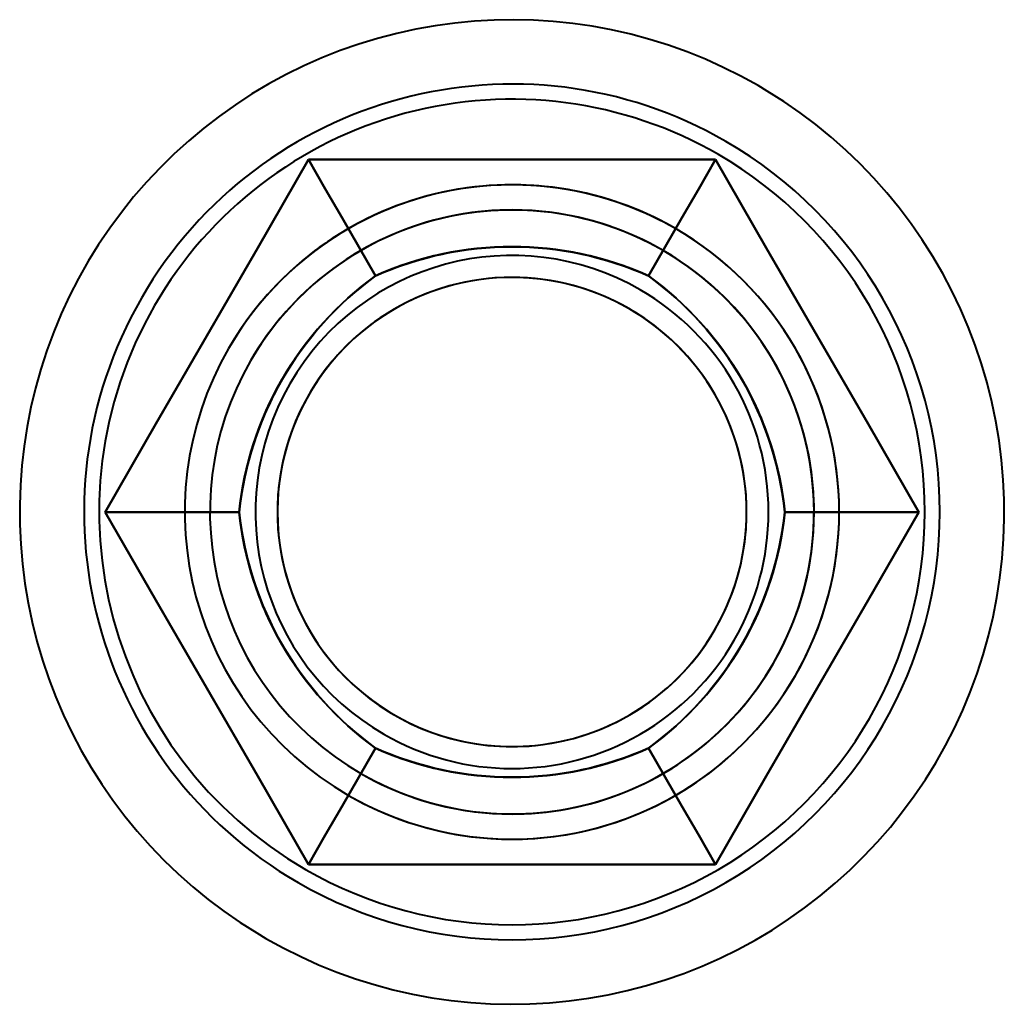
# Model space of a CAD drawing. Header units: millimetres. Extents: x -1442 to 3067, y -120 to 1010.
# Tile 14 of 71: x -202 to -192, y 223 to 233. Entities that reach past the tile are written whole.
import ezdxf

# ---------------------------------------------------------------- set-up
doc = ezdxf.new("R2010")
doc.units = ezdxf.units.MM
doc.layers.add('G-IMPT', color=8, linetype='Continuous', lineweight=40)

# ---------------------------------------------------------------- blocks, each defined once
blk = doc.blocks.new('NEXA 700 CALQUES_dwg-751640-Gauche')
at = {"layer": 'G-IMPT', "flags": 128}
for points in [[(-194.5548, 232.6075), (-194.7261, 232.7019), (-194.9011, 232.7894), (-195.0794, 232.8698), (-195.2608, 232.943), (-195.4449, 233.0089), (-195.6316, 233.0674), (-195.8204, 233.1183), (-196.0112, 233.1617), (-196.2035, 233.1974), (-196.3971, 233.2254), (-196.5916, 233.2457), (-196.7869, 233.2581), (-196.9824, 233.2627), (-197.178, 233.2595), (-197.3733, 233.2485), (-197.568, 233.2296), (-197.7618, 233.203), (-197.9543, 233.1687), (-198.1454, 233.1267), (-198.3346, 233.0771), (-198.5216, 233.02), (-198.7063, 232.9554), (-198.8882, 232.8835), (-199.0671, 232.8044), (-199.2427, 232.7182), (-199.4147, 232.625), (-199.5828, 232.5251), (-199.7468, 232.4185), (-199.9064, 232.3054), (-200.0614, 232.186), (-200.2114, 232.0605), (-200.3563, 231.9292), (-200.4959, 231.7921), (-200.6299, 231.6496), (-200.758, 231.5018), (-200.8801, 231.349), (-200.9961, 231.1915), (-201.1056, 231.0294), (-201.2086, 230.8631), (-201.3048, 230.6928), (-201.3942, 230.5188), (-201.4765, 230.3414), (-201.5517, 230.1608), (-201.6195, 229.9773), (-201.68, 229.7913), (-201.733, 229.603), (-201.7785, 229.4128), (-201.8162, 229.2209), (-201.8463, 229.0276), (-201.8687, 228.8333), (-201.8832, 228.6382), (-201.8899, 228.4427), (-201.8888, 228.2471), (-201.8799, 228.0517), (-201.8632, 227.8568), (-201.8387, 227.6627), (-201.8064, 227.4698), (-201.7665, 227.2783), (-201.7189, 227.0886), (-201.6638, 226.9009), (-201.6013, 226.7156), (-201.5313, 226.5329), (-201.4541, 226.3532), (-201.3698, 226.1767), (-201.2785, 226.0037), (-201.1804, 225.8345), (-201.0756, 225.6693), (-200.9642, 225.5085), (-200.8465, 225.3523), (-200.7227, 225.2009), (-200.5929, 225.0546), (-200.4573, 224.9135), (-200.3163, 224.778), (-200.1699, 224.6483), (-200.0184, 224.5245), (-199.8621, 224.4069), (-199.7013, 224.2956), (-199.5361, 224.1909), (-199.4452, 224.1371)], [(-194.5548, 232.6075), (-194.7261, 232.7019), (-194.9011, 232.7894), (-195.0794, 232.8698), (-195.2608, 232.943), (-195.4449, 233.0089), (-195.6316, 233.0674), (-195.8204, 233.1183), (-196.0112, 233.1617), (-196.2035, 233.1974), (-196.3971, 233.2254), (-196.5916, 233.2457), (-196.7869, 233.2581), (-196.9824, 233.2627), (-197.178, 233.2595), (-197.3733, 233.2485), (-197.568, 233.2296), (-197.7618, 233.203), (-197.9543, 233.1687), (-198.1454, 233.1267), (-198.3346, 233.0771), (-198.5216, 233.02), (-198.7063, 232.9554), (-198.8882, 232.8835), (-199.0671, 232.8044), (-199.2427, 232.7182), (-199.4147, 232.625), (-199.5828, 232.5251), (-199.7468, 232.4185), (-199.9064, 232.3054), (-200.0614, 232.186), (-200.2114, 232.0605), (-200.3563, 231.9292), (-200.4959, 231.7921), (-200.6299, 231.6496), (-200.758, 231.5018), (-200.8801, 231.349), (-200.9961, 231.1915), (-201.1056, 231.0294), (-201.2086, 230.8631), (-201.3048, 230.6928), (-201.3942, 230.5188), (-201.4765, 230.3414), (-201.5517, 230.1608), (-201.6195, 229.9773), (-201.68, 229.7913), (-201.733, 229.603), (-201.7785, 229.4128), (-201.8162, 229.2209), (-201.8463, 229.0276), (-201.8687, 228.8333), (-201.8832, 228.6382), (-201.8899, 228.4427), (-201.8888, 228.2471), (-201.8799, 228.0517), (-201.8632, 227.8568), (-201.8387, 227.6627), (-201.8064, 227.4698), (-201.7665, 227.2783), (-201.7189, 227.0886), (-201.6638, 226.9009), (-201.6013, 226.7156), (-201.5313, 226.5329), (-201.4541, 226.3532), (-201.3698, 226.1767), (-201.2785, 226.0037), (-201.1804, 225.8345), (-201.0756, 225.6693), (-200.9642, 225.5085), (-200.8465, 225.3523), (-200.7227, 225.2009), (-200.5929, 225.0546), (-200.4573, 224.9135), (-200.3163, 224.778), (-200.1699, 224.6483), (-200.0184, 224.5245), (-199.8621, 224.4069), (-199.7013, 224.2956), (-199.5361, 224.1909), (-199.4452, 224.1371)], [(-199.4452, 224.1371), (-199.2739, 224.0427), (-199.0989, 223.9552), (-198.9206, 223.8748), (-198.7392, 223.8016), (-198.5551, 223.7357), (-198.3684, 223.6772), (-198.1796, 223.6263), (-197.9888, 223.5829), (-197.7965, 223.5472), (-197.6029, 223.5192), (-197.4084, 223.499), (-197.2131, 223.4865), (-197.0176, 223.4819), (-196.822, 223.4851), (-196.6267, 223.4961), (-196.432, 223.515), (-196.2382, 223.5416), (-196.0457, 223.5759), (-195.8546, 223.6179), (-195.6654, 223.6675), (-195.4784, 223.7246), (-195.2937, 223.7892), (-195.1118, 223.8611), (-194.9329, 223.9402), (-194.7573, 224.0264), (-194.5853, 224.1196), (-194.4172, 224.2195), (-194.2532, 224.3262), (-194.0936, 224.4392), (-193.9386, 224.5586), (-193.7886, 224.6841), (-193.6437, 224.8154), (-193.5041, 224.9525), (-193.3701, 225.095), (-193.242, 225.2428), (-193.1199, 225.3956), (-193.0039, 225.5531), (-192.8944, 225.7152), (-192.7914, 225.8815), (-192.6952, 226.0518), (-192.6058, 226.2258), (-192.5235, 226.4032), (-192.4483, 226.5838), (-192.3805, 226.7673), (-192.32, 226.9533), (-192.267, 227.1416), (-192.2215, 227.3318), (-192.1838, 227.5238), (-192.1537, 227.717), (-192.1313, 227.9114), (-192.1168, 228.1064), (-192.1101, 228.3019), (-192.1112, 228.4975), (-192.1201, 228.6929), (-192.1368, 228.8878), (-192.1613, 229.0819), (-192.1936, 229.2748), (-192.2335, 229.4663), (-192.2811, 229.656), (-192.3362, 229.8437), (-192.3987, 230.029), (-192.4687, 230.2117), (-192.5459, 230.3914), (-192.6302, 230.5679), (-192.7215, 230.7409), (-192.8196, 230.9101), (-192.9244, 231.0753), (-193.0358, 231.2361), (-193.1535, 231.3923), (-193.2773, 231.5437), (-193.4071, 231.69), (-193.5427, 231.8311), (-193.6837, 231.9666), (-193.8301, 232.0963), (-193.9816, 232.2201), (-194.1379, 232.3377), (-194.2987, 232.449), (-194.4639, 232.5538), (-194.5548, 232.6075)], [(-199.4452, 224.1371), (-199.2739, 224.0427), (-199.0989, 223.9552), (-198.9206, 223.8748), (-198.7392, 223.8016), (-198.5551, 223.7357), (-198.3684, 223.6772), (-198.1796, 223.6263), (-197.9888, 223.5829), (-197.7965, 223.5472), (-197.6029, 223.5192), (-197.4084, 223.499), (-197.2131, 223.4865), (-197.0176, 223.4819), (-196.822, 223.4851), (-196.6267, 223.4961), (-196.432, 223.515), (-196.2382, 223.5416), (-196.0457, 223.5759), (-195.8546, 223.6179), (-195.6654, 223.6675), (-195.4784, 223.7246), (-195.2937, 223.7892), (-195.1118, 223.8611), (-194.9329, 223.9402), (-194.7573, 224.0264), (-194.5853, 224.1196), (-194.4172, 224.2195), (-194.2532, 224.3262), (-194.0936, 224.4392), (-193.9386, 224.5586), (-193.7886, 224.6841), (-193.6437, 224.8154), (-193.5041, 224.9525), (-193.3701, 225.095), (-193.242, 225.2428), (-193.1199, 225.3956), (-193.0039, 225.5531), (-192.8944, 225.7152), (-192.7914, 225.8815), (-192.6952, 226.0518), (-192.6058, 226.2258), (-192.5235, 226.4032), (-192.4483, 226.5838), (-192.3805, 226.7673), (-192.32, 226.9533), (-192.267, 227.1416), (-192.2215, 227.3318), (-192.1838, 227.5238), (-192.1537, 227.717), (-192.1313, 227.9114), (-192.1168, 228.1064), (-192.1101, 228.3019), (-192.1112, 228.4975), (-192.1201, 228.6929), (-192.1368, 228.8878), (-192.1613, 229.0819), (-192.1936, 229.2748), (-192.2335, 229.4663), (-192.2811, 229.656), (-192.3362, 229.8437), (-192.3987, 230.029), (-192.4687, 230.2117), (-192.5459, 230.3914), (-192.6302, 230.5679), (-192.7215, 230.7409), (-192.8196, 230.9101), (-192.9244, 231.0753), (-193.0358, 231.2361), (-193.1535, 231.3923), (-193.2773, 231.5437), (-193.4071, 231.69), (-193.5427, 231.8311), (-193.6837, 231.9666), (-193.8301, 232.0963), (-193.9816, 232.2201), (-194.1379, 232.3377), (-194.2987, 232.449), (-194.4639, 232.5538), (-194.5548, 232.6075)], [(-201.0415, 228.3723), (-200.5363, 229.2473), (-200.0311, 230.1223), (-199.5259, 230.9973), (-199.0207, 231.8723)], [(-199.0207, 231.8723), (-199.5259, 230.9973), (-200.0311, 230.1223), (-200.5363, 229.2473), (-201.0415, 228.3723)], [(-199.0207, 231.8723), (-199.5259, 230.9973), (-200.0311, 230.1223), (-200.5363, 229.2473), (-201.0415, 228.3723)], [(-201.0415, 228.3723), (-200.5363, 229.2473), (-200.0311, 230.1223), (-199.5259, 230.9973), (-199.0207, 231.8723)], [(-201.0415, 228.3723), (-200.5363, 229.2473), (-200.0311, 230.1223), (-199.5259, 230.9973), (-199.0207, 231.8723)], [(-199.0207, 231.8723), (-199.5259, 230.9973), (-200.0311, 230.1223), (-200.5363, 229.2473), (-201.0415, 228.3723)], [(-199.0207, 231.8723), (-199.5259, 230.9973), (-200.0311, 230.1223), (-200.5363, 229.2473), (-201.0415, 228.3723)], [(-201.0415, 228.3723), (-200.5363, 229.2473), (-200.0311, 230.1223), (-199.5259, 230.9973), (-199.0207, 231.8723)], [(-201.0415, 228.3723), (-200.5363, 229.2473), (-200.0311, 230.1223), (-199.5259, 230.9973), (-199.0207, 231.8723)], [(-201.0415, 228.3723), (-200.5363, 229.2473), (-200.0311, 230.1223), (-199.5259, 230.9973), (-199.0207, 231.8723)], [(-199.0207, 231.8723), (-199.5259, 230.9973), (-200.0311, 230.1223), (-200.5363, 229.2473), (-201.0415, 228.3723)], [(-199.0207, 231.8723), (-199.5259, 230.9973), (-200.0311, 230.1223), (-200.5363, 229.2473), (-201.0415, 228.3723)], [(-199.0207, 231.8723), (-198.8542, 231.5838), (-198.6876, 231.2953), (-198.5211, 231.0069), (-198.3545, 230.7184)], [(-198.3545, 230.7184), (-198.5211, 231.0069), (-198.6876, 231.2953), (-198.8542, 231.5838), (-199.0207, 231.8723)], [(-199.0207, 231.8723), (-198.0104, 231.8723), (-197, 231.8723), (-195.9896, 231.8723), (-194.9793, 231.8723)], [(-194.9793, 231.8723), (-195.9896, 231.8723), (-197, 231.8723), (-198.0104, 231.8723), (-199.0207, 231.8723)], [(-199.0207, 231.8723), (-198.8542, 231.5838), (-198.6876, 231.2953), (-198.5211, 231.0069), (-198.3545, 230.7184)], [(-198.3545, 230.7184), (-198.5211, 231.0069), (-198.6876, 231.2953), (-198.8542, 231.5838), (-199.0207, 231.8723)], [(-194.9793, 231.8723), (-195.9896, 231.8723), (-197, 231.8723), (-198.0104, 231.8723), (-199.0207, 231.8723)], [(-199.0207, 231.8723), (-198.0104, 231.8723), (-197, 231.8723), (-195.9896, 231.8723), (-194.9793, 231.8723)], [(-199.0207, 231.8723), (-198.0104, 231.8723), (-197, 231.8723), (-195.9896, 231.8723), (-194.9793, 231.8723)], [(-194.9793, 231.8723), (-195.9896, 231.8723), (-197, 231.8723), (-198.0104, 231.8723), (-199.0207, 231.8723)], [(-194.9793, 231.8723), (-195.9896, 231.8723), (-197, 231.8723), (-198.0104, 231.8723), (-199.0207, 231.8723)], [(-199.0207, 231.8723), (-198.0104, 231.8723), (-197, 231.8723), (-195.9896, 231.8723), (-194.9793, 231.8723)], [(-199.0207, 231.8723), (-198.0104, 231.8723), (-197, 231.8723), (-195.9896, 231.8723), (-194.9793, 231.8723)], [(-199.0207, 231.8723), (-198.0104, 231.8723), (-197, 231.8723), (-195.9896, 231.8723), (-194.9793, 231.8723)], [(-194.9793, 231.8723), (-195.9896, 231.8723), (-197, 231.8723), (-198.0104, 231.8723), (-199.0207, 231.8723)], [(-194.9793, 231.8723), (-195.9896, 231.8723), (-197, 231.8723), (-198.0104, 231.8723), (-199.0207, 231.8723)], [(-194.9793, 231.8723), (-195.1458, 231.5838), (-195.3124, 231.2953), (-195.4789, 231.0069), (-195.6455, 230.7184)], [(-195.6455, 230.7184), (-195.4789, 231.0069), (-195.3124, 231.2953), (-195.1458, 231.5838), (-194.9793, 231.8723)], [(-194.9793, 231.8723), (-195.1458, 231.5838), (-195.3124, 231.2953), (-195.4789, 231.0069), (-195.6455, 230.7184)], [(-195.6455, 230.7184), (-195.4789, 231.0069), (-195.3124, 231.2953), (-195.1458, 231.5838), (-194.9793, 231.8723)], [(-194.9793, 231.8723), (-194.4741, 230.9973), (-193.9689, 230.1223), (-193.4637, 229.2473), (-192.9585, 228.3723)], [(-192.9585, 228.3723), (-193.4637, 229.2473), (-193.9689, 230.1223), (-194.4741, 230.9973), (-194.9793, 231.8723)], [(-192.9585, 228.3723), (-193.4637, 229.2473), (-193.9689, 230.1223), (-194.4741, 230.9973), (-194.9793, 231.8723)], [(-194.9793, 231.8723), (-194.4741, 230.9973), (-193.9689, 230.1223), (-193.4637, 229.2473), (-192.9585, 228.3723)], [(-194.9793, 231.8723), (-194.4741, 230.9973), (-193.9689, 230.1223), (-193.4637, 229.2473), (-192.9585, 228.3723)], [(-192.9585, 228.3723), (-193.4637, 229.2473), (-193.9689, 230.1223), (-194.4741, 230.9973), (-194.9793, 231.8723)], [(-192.9585, 228.3723), (-193.4637, 229.2473), (-193.9689, 230.1223), (-194.4741, 230.9973), (-194.9793, 231.8723)], [(-194.9793, 231.8723), (-194.4741, 230.9973), (-193.9689, 230.1223), (-193.4637, 229.2473), (-192.9585, 228.3723)], [(-194.9793, 231.8723), (-194.4741, 230.9973), (-193.9689, 230.1223), (-193.4637, 229.2473), (-192.9585, 228.3723)], [(-194.9793, 231.8723), (-194.4741, 230.9973), (-193.9689, 230.1223), (-193.4637, 229.2473), (-192.9585, 228.3723)], [(-192.9585, 228.3723), (-193.4637, 229.2473), (-193.9689, 230.1223), (-194.4741, 230.9973), (-194.9793, 231.8723)], [(-192.9585, 228.3723), (-193.4637, 229.2473), (-193.9689, 230.1223), (-194.4741, 230.9973), (-194.9793, 231.8723)], [(-199.0207, 224.8723), (-199.5259, 225.7473), (-200.0311, 226.6223), (-200.5363, 227.4973), (-201.0415, 228.3723)], [(-201.0415, 228.3723), (-200.7083, 228.3723), (-200.3752, 228.3723), (-200.0421, 228.3723), (-199.709, 228.3723)], [(-199.709, 228.3723), (-200.0421, 228.3723), (-200.3752, 228.3723), (-200.7083, 228.3723), (-201.0415, 228.3723)], [(-201.0415, 228.3723), (-200.7083, 228.3723), (-200.3752, 228.3723), (-200.0421, 228.3723), (-199.709, 228.3723)], [(-199.709, 228.3723), (-200.0421, 228.3723), (-200.3752, 228.3723), (-200.7083, 228.3723), (-201.0415, 228.3723)], [(-201.0415, 228.3723), (-200.5363, 227.4973), (-200.0311, 226.6223), (-199.5259, 225.7473), (-199.0207, 224.8723)], [(-201.0415, 228.3723), (-200.5363, 227.4973), (-200.0311, 226.6223), (-199.5259, 225.7473), (-199.0207, 224.8723)], [(-199.0207, 224.8723), (-199.5259, 225.7473), (-200.0311, 226.6223), (-200.5363, 227.4973), (-201.0415, 228.3723)], [(-199.0207, 224.8723), (-199.5259, 225.7473), (-200.0311, 226.6223), (-200.5363, 227.4973), (-201.0415, 228.3723)], [(-201.0415, 228.3723), (-200.5363, 227.4973), (-200.0311, 226.6223), (-199.5259, 225.7473), (-199.0207, 224.8723)], [(-201.0415, 228.3723), (-200.5363, 227.4973), (-200.0311, 226.6223), (-199.5259, 225.7473), (-199.0207, 224.8723)], [(-199.0207, 224.8723), (-199.5259, 225.7473), (-200.0311, 226.6223), (-200.5363, 227.4973), (-201.0415, 228.3723)], [(-199.0207, 224.8723), (-199.5259, 225.7473), (-200.0311, 226.6223), (-200.5363, 227.4973), (-201.0415, 228.3723)], [(-199.0207, 224.8723), (-199.5259, 225.7473), (-200.0311, 226.6223), (-200.5363, 227.4973), (-201.0415, 228.3723)], [(-201.0415, 228.3723), (-200.5363, 227.4973), (-200.0311, 226.6223), (-199.5259, 225.7473), (-199.0207, 224.8723)], [(-201.0415, 228.3723), (-200.5363, 227.4973), (-200.0311, 226.6223), (-199.5259, 225.7473), (-199.0207, 224.8723)], [(-192.9585, 228.3723), (-193.4637, 227.4973), (-193.9689, 226.6223), (-194.4741, 225.7473), (-194.9793, 224.8723)], [(-194.9793, 224.8723), (-194.4741, 225.7473), (-193.9689, 226.6223), (-193.4637, 227.4973), (-192.9585, 228.3723)], [(-194.9793, 224.8723), (-194.4741, 225.7473), (-193.9689, 226.6223), (-193.4637, 227.4973), (-192.9585, 228.3723)], [(-192.9585, 228.3723), (-193.4637, 227.4973), (-193.9689, 226.6223), (-194.4741, 225.7473), (-194.9793, 224.8723)], [(-192.9585, 228.3723), (-193.4637, 227.4973), (-193.9689, 226.6223), (-194.4741, 225.7473), (-194.9793, 224.8723)], [(-194.9793, 224.8723), (-194.4741, 225.7473), (-193.9689, 226.6223), (-193.4637, 227.4973), (-192.9585, 228.3723)], [(-194.9793, 224.8723), (-194.4741, 225.7473), (-193.9689, 226.6223), (-193.4637, 227.4973), (-192.9585, 228.3723)], [(-192.9585, 228.3723), (-193.4637, 227.4973), (-193.9689, 226.6223), (-194.4741, 225.7473), (-194.9793, 224.8723)], [(-192.9585, 228.3723), (-193.4637, 227.4973), (-193.9689, 226.6223), (-194.4741, 225.7473), (-194.9793, 224.8723)], [(-192.9585, 228.3723), (-193.4637, 227.4973), (-193.9689, 226.6223), (-194.4741, 225.7473), (-194.9793, 224.8723)], [(-194.9793, 224.8723), (-194.4741, 225.7473), (-193.9689, 226.6223), (-193.4637, 227.4973), (-192.9585, 228.3723)], [(-194.9793, 224.8723), (-194.4741, 225.7473), (-193.9689, 226.6223), (-193.4637, 227.4973), (-192.9585, 228.3723)], [(-192.9585, 228.3723), (-193.2917, 228.3723), (-193.6248, 228.3723), (-193.9579, 228.3723), (-194.291, 228.3723)], [(-194.291, 228.3723), (-193.9579, 228.3723), (-193.6248, 228.3723), (-193.2917, 228.3723), (-192.9585, 228.3723)], [(-194.291, 228.3723), (-193.9579, 228.3723), (-193.6248, 228.3723), (-193.2917, 228.3723), (-192.9585, 228.3723)], [(-192.9585, 228.3723), (-193.2917, 228.3723), (-193.6248, 228.3723), (-193.9579, 228.3723), (-194.291, 228.3723)], [(-199.0207, 224.8723), (-198.8542, 225.1608), (-198.6876, 225.4493), (-198.5211, 225.7377), (-198.3545, 226.0262)], [(-198.3545, 226.0262), (-198.5211, 225.7377), (-198.6876, 225.4493), (-198.8542, 225.1608), (-199.0207, 224.8723)], [(-199.0207, 224.8723), (-198.8542, 225.1608), (-198.6876, 225.4493), (-198.5211, 225.7377), (-198.3545, 226.0262)], [(-198.3545, 226.0262), (-198.5211, 225.7377), (-198.6876, 225.4493), (-198.8542, 225.1608), (-199.0207, 224.8723)], [(-195.6455, 226.0262), (-195.4789, 225.7377), (-195.3124, 225.4493), (-195.1458, 225.1608), (-194.9793, 224.8723)], [(-194.9793, 224.8723), (-195.1458, 225.1608), (-195.3124, 225.4493), (-195.4789, 225.7377), (-195.6455, 226.0262)], [(-194.9793, 224.8723), (-195.1458, 225.1608), (-195.3124, 225.4493), (-195.4789, 225.7377), (-195.6455, 226.0262)], [(-195.6455, 226.0262), (-195.4789, 225.7377), (-195.3124, 225.4493), (-195.1458, 225.1608), (-194.9793, 224.8723)], [(-194.9793, 224.8723), (-195.9896, 224.8723), (-197, 224.8723), (-198.0104, 224.8723), (-199.0207, 224.8723)], [(-199.0207, 224.8723), (-198.0104, 224.8723), (-197, 224.8723), (-195.9896, 224.8723), (-194.9793, 224.8723)], [(-199.0207, 224.8723), (-198.0104, 224.8723), (-197, 224.8723), (-195.9896, 224.8723), (-194.9793, 224.8723)], [(-194.9793, 224.8723), (-195.9896, 224.8723), (-197, 224.8723), (-198.0104, 224.8723), (-199.0207, 224.8723)], [(-194.9793, 224.8723), (-195.9896, 224.8723), (-197, 224.8723), (-198.0104, 224.8723), (-199.0207, 224.8723)], [(-199.0207, 224.8723), (-198.0104, 224.8723), (-197, 224.8723), (-195.9896, 224.8723), (-194.9793, 224.8723)], [(-199.0207, 224.8723), (-198.0104, 224.8723), (-197, 224.8723), (-195.9896, 224.8723), (-194.9793, 224.8723)], [(-194.9793, 224.8723), (-195.9896, 224.8723), (-197, 224.8723), (-198.0104, 224.8723), (-199.0207, 224.8723)], [(-194.9793, 224.8723), (-195.9896, 224.8723), (-197, 224.8723), (-198.0104, 224.8723), (-199.0207, 224.8723)], [(-194.9793, 224.8723), (-195.9896, 224.8723), (-197, 224.8723), (-198.0104, 224.8723), (-199.0207, 224.8723)], [(-199.0207, 224.8723), (-198.0104, 224.8723), (-197, 224.8723), (-195.9896, 224.8723), (-194.9793, 224.8723)], [(-199.0207, 224.8723), (-198.0104, 224.8723), (-197, 224.8723), (-195.9896, 224.8723), (-194.9793, 224.8723)]]:
    blk.add_lwpolyline(points, dxfattribs=at)
at = {"layer": 'G-IMPT'}
for radius, start, end in [(4.25, 60, 240), (4.25, 60, 240), (4.25, 60, 240), (4.25, 60, 240), (4.25, 60, 240), (4.25, 60, 240), (4.25, 60, 240), (4.25, 60, 240), (4.1, 60, 150), (4.1, 60, 150), (4.1, 60, 150), (4.1, 60, 150), (4.25, 240, 60), (4.25, 240, 60), (4.25, 240, 60), (4.25, 240, 60), (4.25, 240, 60), (4.25, 240, 60), (4.25, 240, 60), (4.25, 240, 60), (4.1, 240, 60), (4.1, 240, 60), (4.1, 240, 60), (4.1, 240, 60), (3.25, 60, 240), (3.25, 60, 240), (3.25, 60, 240), (3.25, 60, 240), (3.25, 330, 150), (3.25, 330, 150), (3.25, 60, 150), (3.25, 60, 150), (3, 60, 240), (3, 60, 240), (3, 330, 150), (3, 330, 150), (3, 330, 150), (3, 60, 150), (3, 330, 150), (3, 330, 150), (3.25, 240, 60), (3.25, 240, 60), (3.25, 240, 60), (3.25, 240, 60), (3.25, 240, 60), (3.25, 240, 60), (3, 240, 60), (3, 240, 60), (3, 330, 60), (2.5482, 60, 240), (2.5482, 60, 240), (2.5482, 60, 240), (2.5482, 60, 240), (2.5482, 60, 240), (2.5482, 60, 240), (2.5482, 60, 240), (2.5482, 60, 240), (2.3301, 24.28402, 204.28402), (2.3301, 24.28402, 204.28402), (2.3301, 24.28402, 204.28402), (2.3301, 24.28402, 204.28402), (2.3301, 95.71598, 275.71598), (2.3301, 95.71598, 275.71598), (2.3301, 95.71598, 275.71598), (2.3301, 95.71598, 275.71598), (2.3301, 275.71598, 95.71598), (2.3301, 275.71598, 95.71598), (2.3301, 275.71598, 95.71598), (2.3301, 275.71598, 95.71598), (2.5482, 240, 60), (2.5482, 240, 60), (2.5482, 240, 60), (2.5482, 240, 60), (2.5482, 240, 60), (2.5482, 240, 60), (2.5482, 240, 60), (2.5482, 240, 60), (4.1, 150, 240), (4.1, 150, 240), (4.1, 150, 240), (4.1, 150, 240), (3.25, 150, 330), (3.25, 150, 330), (3.25, 150, 240), (3.25, 150, 240), (3, 150, 330), (3, 150, 240), (3, 150, 330), (3, 150, 330), (3, 150, 330), (3, 150, 330), (2.3301, 204.28402, 24.28402), (2.3301, 204.28402, 24.28402), (2.3301, 204.28402, 24.28402), (2.3301, 204.28402, 24.28402), (3, 240, 330)]:
    blk.add_arc((-197, 228.3723), radius, start, end, dxfattribs=at)
for points in [[(-198.3545, 230.7184), (-197.9209, 230.9114), (-197.0003, 231.1044), (-196.0794, 230.9114), (-195.6455, 230.7184)], [(-195.6455, 230.7184), (-196.0791, 230.9114), (-196.9997, 231.1044), (-197.9206, 230.9114), (-198.3545, 230.7184)], [(-195.6455, 230.7184), (-196.0707, 230.9103), (-197.0003, 231.1056), (-197.9296, 230.9102), (-198.3545, 230.7184)], [(-198.3545, 230.7184), (-197.9293, 230.9103), (-196.9997, 231.1056), (-196.0704, 230.9102), (-195.6455, 230.7184)], [(-199.709, 228.3723), (-199.6593, 228.8443), (-199.3663, 229.7381), (-198.7386, 230.4391), (-198.3545, 230.7184)], [(-198.3545, 230.7184), (-198.7384, 230.4393), (-199.366, 229.7386), (-199.6592, 228.8446), (-199.709, 228.3723)], [(-198.3545, 230.7184), (-198.7333, 230.4461), (-199.3672, 229.7387), (-199.6627, 228.8362), (-199.709, 228.3723)], [(-199.709, 228.3723), (-199.6626, 228.8365), (-199.3669, 229.7392), (-198.7331, 230.4463), (-198.3545, 230.7184)], [(-195.6455, 230.7184), (-195.2616, 230.4393), (-194.634, 229.7386), (-194.3408, 228.8446), (-194.291, 228.3723)], [(-194.291, 228.3723), (-194.3407, 228.8443), (-194.6337, 229.7381), (-195.2614, 230.4391), (-195.6455, 230.7184)], [(-194.291, 228.3723), (-194.3374, 228.8365), (-194.6331, 229.7392), (-195.2669, 230.4463), (-195.6455, 230.7184)], [(-195.6455, 230.7184), (-195.2667, 230.4461), (-194.6328, 229.7387), (-194.3373, 228.8362), (-194.291, 228.3723)], [(-198.3545, 226.0262), (-198.7384, 226.3053), (-199.366, 227.006), (-199.6592, 227.9), (-199.709, 228.3723)], [(-199.709, 228.3723), (-199.6593, 227.9003), (-199.3663, 227.0065), (-198.7386, 226.3055), (-198.3545, 226.0262)], [(-199.709, 228.3723), (-199.6626, 227.9081), (-199.3669, 227.0054), (-198.7331, 226.2983), (-198.3545, 226.0262)], [(-198.3545, 226.0262), (-198.7333, 226.2985), (-199.3672, 227.0059), (-199.6627, 227.9084), (-199.709, 228.3723)], [(-194.291, 228.3723), (-194.3407, 227.9003), (-194.6337, 227.0065), (-195.2614, 226.3055), (-195.6455, 226.0262)], [(-195.6455, 226.0262), (-195.2616, 226.3053), (-194.634, 227.006), (-194.3408, 227.9), (-194.291, 228.3723)], [(-195.6455, 226.0262), (-195.2667, 226.2985), (-194.6328, 227.0059), (-194.3373, 227.9084), (-194.291, 228.3723)], [(-194.291, 228.3723), (-194.3374, 227.9081), (-194.6331, 227.0054), (-195.2669, 226.2983), (-195.6455, 226.0262)], [(-195.6455, 226.0262), (-196.0791, 225.8333), (-196.9997, 225.6402), (-197.9206, 225.8332), (-198.3545, 226.0262)], [(-198.3545, 226.0262), (-197.9209, 225.8333), (-197.0003, 225.6402), (-196.0794, 225.8332), (-195.6455, 226.0262)], [(-198.3545, 226.0262), (-197.9293, 225.8343), (-196.9997, 225.639), (-196.0704, 225.8344), (-195.6455, 226.0262)], [(-195.6455, 226.0262), (-196.0707, 225.8343), (-197.0003, 225.639), (-197.9296, 225.8344), (-198.3545, 226.0262)]]:
    blk.add_open_spline(points, degree=3, dxfattribs=at)

msp = doc.modelspace()

# ---------------------------------------------------------------- block references
at = {"layer": 'G-IMPT'}
msp.add_blockref('NEXA 700 CALQUES_dwg-751640-Gauche', (0, 0), dxfattribs=at)

doc.saveas('drawing.dxf')
